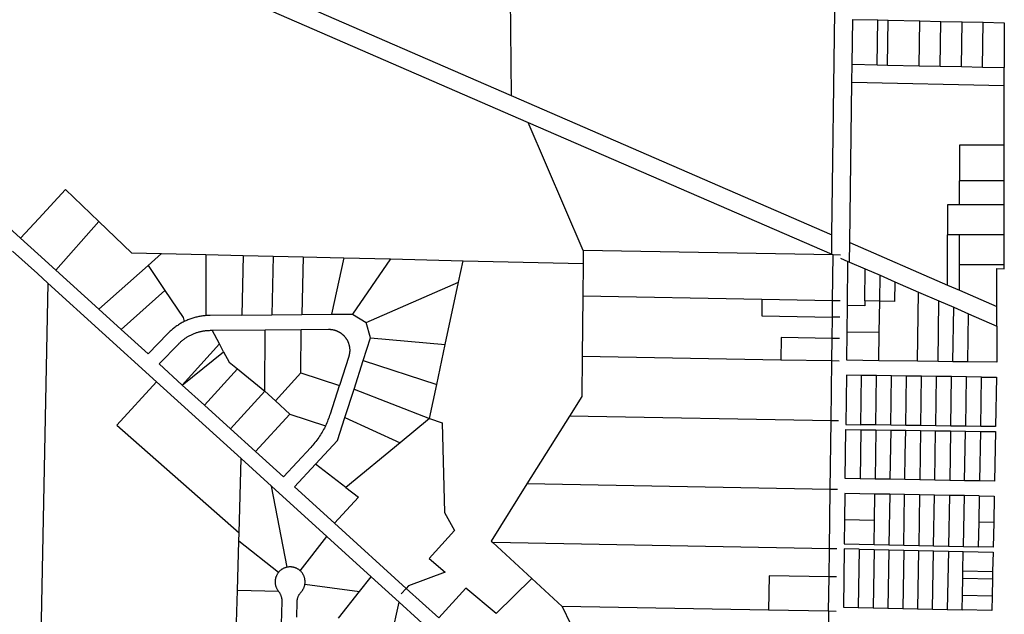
# Model space of a CAD drawing. Header units: feet. Extents: x 1267057 to 1687180, y 137439 to 673336.
# Tile 121 of 159: x 1363599 to 1366888, y 643776 to 645763. Entities that reach past the tile are written whole.
import ezdxf

# ---------------------------------------------------------------- set-up
doc = ezdxf.new("R2010")
doc.units = ezdxf.units.FT
doc.header["$MEASUREMENT"] = 0
doc.layers.add('eatpar', color=32, linetype='Continuous')

msp = doc.modelspace()

# ---------------------------------------------------------------- linework, layer by layer
at = {"layer": 'eatpar'}
for p, q in [((1364097.6, 646007.5), (1365240.6, 645510.2)), ((1364095.5, 645943), (1365298, 645419.9)), ((1365237.2, 645842.5), (1365240.6, 645510.2)), ((1366463.6, 645612.3), (1366465.6, 645762.2)), ((1366465.6, 645762.2), (1366500.1, 645761.5)), ((1366498.1, 645611.6), (1366500.1, 645761.5)), ((1366500.1, 645761.5), (1366605.4, 645759.2)), ((1366603.4, 645609.2), (1366605.4, 645759.2)), ((1366605.4, 645759.2), (1366676, 645757.6)), ((1366674.1, 645607.7), (1366676, 645757.6)), ((1366676, 645757.6), (1366746.8, 645756.1)), ((1366744.8, 645606.1), (1366746.8, 645756.1)), ((1366746.8, 645756.1), (1366817.4, 645754.6)), ((1366815.4, 645604.6), (1366817.4, 645754.6)), ((1366378.9, 645554.1), (1366379.6, 645614.1)), ((1366379.6, 645614.1), (1366463.6, 645612.3)), ((1366463.6, 645612.3), (1366498.1, 645611.6)), ((1366498.1, 645611.6), (1366603.4, 645609.2)), ((1366603.4, 645609.2), (1366674.1, 645607.7)), ((1366674.1, 645607.7), (1366744.8, 645606.1)), ((1366744.8, 645606.1), (1366815.4, 645604.6)), ((1366815.4, 645604.6), (1366888, 645603)), ((1366888, 645542.9), (1366888, 645603)), ((1366372, 645018.1), (1366378.9, 645554.1)), ((1366378.9, 645554.1), (1366888, 645542.9)), ((1366887.9, 645344.2), (1366888, 645542.9)), ((1363602.1, 645033), (1363086.6, 645501.4)), ((1365240.6, 645510.2), (1366312.2, 645044.1)), ((1365481.5, 644991.8), (1365298, 645419.9)), ((1365298, 645419.9), (1366311.4, 644979)), ((1366887.9, 645224.2), (1366887.9, 645344.2)), ((1366887.9, 645224.2), (1366737.9, 645224.1)), ((1366737.9, 645144.1), (1366737.9, 645224.1)), ((1366887.9, 645144.2), (1366887.9, 645224.2)), ((1366887.9, 645144.2), (1366737.9, 645144.1)), ((1366887.9, 645044.2), (1366887.9, 645144.2)), ((1363720.2, 644925.7), (1363863.5, 645088.8)), ((1366311.4, 644979), (1366312.2, 645044.1)), ((1366697.8, 644876.4), (1366697.9, 645044.1)), ((1366737.9, 645044.1), (1366697.9, 645044.1)), ((1366737.8, 644944.1), (1366737.9, 645044.1)), ((1366887.9, 645044.2), (1366737.9, 645044.1)), ((1366887.8, 644944.2), (1366887.9, 645044.2)), ((1366371.1, 644953.1), (1366372, 645018.1)), ((1366372, 645018.1), (1366697.8, 644876.4)), ((1364027.9, 644941.5), (1364072.6, 644981.4)), ((1364072.6, 644981.4), (1364221, 644977.9)), ((1364221, 644977.9), (1364346.1, 644974.9)), ((1364221, 644977.9), (1364221.1, 644774.2)), ((1364346.1, 644974.9), (1364341.1, 644775.8)), ((1364346.1, 644974.9), (1364446.1, 644972.6)), ((1364446.1, 644972.6), (1364441.1, 644776.8)), ((1364446.1, 644972.6), (1364546, 644970.2)), ((1364546, 644970.2), (1364541.2, 644777.7)), ((1364546, 644970.2), (1364681.8, 644967.1)), ((1364681.8, 644967.1), (1364641.2, 644778.6)), ((1364681.8, 644967.1), (1364838.1, 644963.4)), ((1365481.5, 644991.8), (1365481.1, 644948.3)), ((1366316.6, 644976.8), (1365481.5, 644991.8)), ((1366311.4, 644979), (1366316.6, 644976.8)), ((1366314.6, 644823.8), (1366316.6, 644976.8)), ((1366341.4, 644976.3), (1366316.6, 644976.8)), ((1366341.2, 644966.1), (1366365.9, 644955.4)), ((1363863.8, 644795.2), (1364027.9, 644941.5)), ((1364027.9, 644941.5), (1364084.1, 644858.2)), ((1364838.1, 644963.4), (1364711.2, 644779.2)), ((1364838.1, 644963.4), (1365080.6, 644957.7)), ((1365065.2, 644885.6), (1365080.6, 644957.7)), ((1365080.6, 644957.7), (1365481.1, 644948.3)), ((1365481.1, 644948.3), (1365480.1, 644838.9)), ((1366364, 644808), (1366365.9, 644955.4)), ((1366365.9, 644955.4), (1366371.1, 644953.1)), ((1366371.1, 644953.1), (1366423.5, 644930.3)), ((1366887.8, 644944.2), (1366737.8, 644944.1)), ((1366737.8, 644859), (1366737.8, 644944.1)), ((1363863.8, 644795.2), (1363720.2, 644925.7)), ((1366422.1, 644823.7), (1366423.5, 644930.3)), ((1366423.5, 644930.3), (1366472.9, 644908.8)), ((1366471.8, 644822.4), (1366472.9, 644908.8)), ((1366472.9, 644908.8), (1366522.1, 644887.4)), ((1363693.1, 644882.8), (1363667.5, 643613)), ((1364056, 644553.1), (1363693.1, 644882.8)), ((1364756.9, 644751.4), (1365065.2, 644885.6)), ((1365020.9, 644677.6), (1365065.2, 644885.6)), ((1366522.1, 644887.4), (1366601.2, 644852.9)), ((1366697.8, 644876.4), (1366737.8, 644859)), ((1363937.8, 644728), (1364084.1, 644858.2)), ((1365480.1, 644838.9), (1365478.2, 644637.7)), ((1366078.4, 644828.1), (1365480.1, 644838.9)), ((1366598.1, 644621.7), (1366601.2, 644852.9)), ((1366601.2, 644852.9), (1366669.8, 644823.2)), ((1366737.8, 644859), (1366863, 644804.5)), ((1366314.6, 644823.8), (1366078.4, 644828.1)), ((1366313.9, 644768.8), (1366314.6, 644823.8)), ((1366339.4, 644823.4), (1366314.6, 644823.8)), ((1366362.9, 644719.2), (1366364, 644808)), ((1366471.8, 644822.4), (1366422.1, 644823.7)), ((1366470.4, 644717.8), (1366471.8, 644822.4)), ((1366667.1, 644620.8), (1366669.8, 644823.2)), ((1366669.8, 644823.2), (1366719, 644801.8)), ((1366716.6, 644620.1), (1366719, 644801.8)), ((1366719, 644801.8), (1366768, 644780.4)), ((1366863, 644739.1), (1366863, 644804.5)), ((1363937.8, 644728), (1363863.8, 644795.2)), ((1364341.1, 644775.8), (1364441.1, 644776.8)), ((1364441.1, 644776.8), (1364541.2, 644777.7)), ((1364541.2, 644777.7), (1364641.2, 644778.6)), ((1364641.2, 644778.6), (1364711.2, 644779.2)), ((1364711.2, 644779.2), (1364756.9, 644751.4)), ((1366313, 644697.6), (1366313.9, 644768.8)), ((1366338.6, 644768.4), (1366313.9, 644768.8)), ((1366765.9, 644619.4), (1366768, 644780.4)), ((1366768, 644780.4), (1366863, 644739.1)), ((1364770.6, 644699.9), (1364756.9, 644751.4)), ((1364242.4, 644724.9), (1364419.5, 644726.6)), ((1364266.5, 644679.3), (1364242.4, 644724.9)), ((1364418.1, 644521.8), (1364419.5, 644726.6)), ((1364419.5, 644726.6), (1364539.5, 644727.6)), ((1364538.6, 644583.1), (1364539.5, 644727.6)), ((1366470.4, 644717.8), (1366362.9, 644719.2)), ((1366469.2, 644623.5), (1366470.4, 644717.8)), ((1364142.4, 644542.1), (1364266.5, 644679.3)), ((1364280.1, 644653.4), (1364266.5, 644679.3)), ((1364746.2, 644623.7), (1364770.6, 644699.9)), ((1364770.6, 644699.9), (1365020.9, 644677.6)), ((1364992.2, 644543.5), (1365020.9, 644677.6)), ((1366312, 644622.6), (1366313, 644697.6)), ((1366337.8, 644697.2), (1366313, 644697.6)), ((1364142.4, 644542.1), (1364280.1, 644653.4)), ((1366141.8, 644625.7), (1365478.2, 644637.7)), ((1364715.9, 644528.4), (1364746.2, 644623.7)), ((1364746.2, 644623.7), (1364992.2, 644543.5)), ((1366312, 644622.6), (1366141.8, 644625.7)), ((1366309.4, 644422.6), (1366312, 644622.6)), ((1366336.8, 644622.2), (1366312, 644622.6)), ((1366598.1, 644621.7), (1366469.2, 644623.5)), ((1366667.1, 644620.8), (1366598.1, 644621.7)), ((1366716.6, 644620.1), (1366667.1, 644620.8)), ((1366765.9, 644619.4), (1366716.6, 644620.1)), ((1364216.4, 644474.9), (1364326.2, 644596.3)), ((1364326.2, 644596.3), (1364418.1, 644521.8)), ((1364453.9, 644488.8), (1364538.6, 644583.1)), ((1364538.6, 644583.1), (1364667.1, 644540.1)), ((1366408.9, 644409.3), (1366411.1, 644574.3)), ((1366461.2, 644573.6), (1366411.1, 644574.3)), ((1366459.1, 644408.6), (1366461.2, 644573.6)), ((1366511.4, 644572.9), (1366461.2, 644573.6)), ((1366561.5, 644572.2), (1366511.4, 644572.9)), ((1366559.4, 644407.2), (1366561.5, 644572.2)), ((1366611.6, 644571.6), (1366561.5, 644572.2)), ((1366609.5, 644406.5), (1366611.6, 644571.6)), ((1366661.9, 644570.9), (1366611.6, 644571.6)), ((1366659.6, 644405.8), (1366661.9, 644570.9)), ((1366712, 644570.1), (1366661.9, 644570.9)), ((1366709.9, 644405.1), (1366712, 644570.1)), ((1366762.1, 644569.4), (1366712, 644570.1)), ((1366760, 644404.4), (1366762.1, 644569.4)), ((1366812.2, 644568.7), (1366762.1, 644569.4)), ((1364338.5, 644296.3), (1364056, 644553.1)), ((1364216.4, 644474.9), (1364142.4, 644542.1)), ((1364968.1, 644430), (1364992.2, 644543.5)), ((1366810.1, 644403.7), (1366812.2, 644568.7)), ((1364303.9, 644395.3), (1364418.1, 644521.8)), ((1364418.1, 644521.8), (1364453.9, 644488.8)), ((1364685.5, 644433.2), (1364715.9, 644528.4)), ((1364715.9, 644528.4), (1364968.1, 644430)), ((1364303.9, 644395.3), (1364216.4, 644474.9)), ((1364453.9, 644488.8), (1364501.8, 644444.5)), ((1364386.9, 644319.9), (1364501.8, 644444.5)), ((1364501.8, 644444.5), (1364621, 644406.1)), ((1365435.6, 644438.4), (1365292.8, 644211.8)), ((1366309.4, 644422.6), (1365435.6, 644438.4)), ((1364685.5, 644433.2), (1364870.4, 644349.2)), ((1364968.1, 644430), (1364870.4, 644349.2)), ((1366306.4, 644193.4), (1366309.4, 644422.6)), ((1366334.1, 644422.2), (1366309.4, 644422.6)), ((1366459.1, 644408.6), (1366408.9, 644409.3)), ((1366509.2, 644407.9), (1366459.1, 644408.6)), ((1366559.4, 644407.2), (1366509.2, 644407.9)), ((1366609.5, 644406.5), (1366559.4, 644407.2)), ((1366659.6, 644405.8), (1366609.5, 644406.5)), ((1366709.9, 644405.1), (1366659.6, 644405.8)), ((1366760, 644404.4), (1366709.9, 644405.1)), ((1364386.9, 644319.9), (1364303.9, 644395.3)), ((1366408.5, 644392.8), (1366406.2, 644228.9)), ((1366408.5, 644392.8), (1366458.6, 644392.1)), ((1366458.6, 644392.1), (1366456.1, 644227.9)), ((1366458.6, 644392.1), (1366508.6, 644391.4)), ((1366508.6, 644391.4), (1366506.1, 644227)), ((1366508.6, 644391.4), (1366558.6, 644390.8)), ((1366558.6, 644390.8), (1366608.6, 644390.1)), ((1366608.6, 644390.1), (1366605.9, 644225.2)), ((1366608.6, 644390.1), (1366658.6, 644389.4)), ((1366655.8, 644224.3), (1366658.6, 644389.4)), ((1366658.6, 644389.4), (1366708.6, 644388.6)), ((1366708.6, 644388.6), (1366705.6, 644223.4)), ((1366708.6, 644388.6), (1366758.6, 644387.9)), ((1366755.5, 644222.4), (1366758.6, 644387.9)), ((1366758.6, 644387.9), (1366808.6, 644387.2)), ((1366810.1, 644403.7), (1366760, 644404.4)), ((1366808.6, 644387.2), (1366805.4, 644221.6)), ((1364870.4, 644349.2), (1364689.1, 644199.5)), ((1364331.9, 644048.2), (1364338.5, 644296.3)), ((1364439.9, 644204.2), (1364338.5, 644296.3)), ((1364689.1, 644199.5), (1364587.8, 644277.6)), ((1366306.4, 644193.4), (1365292.8, 644211.8)), ((1366456.1, 644227.9), (1366406.2, 644228.9)), ((1366506.1, 644227), (1366456.1, 644227.9)), ((1366556, 644226.1), (1366506.1, 644227)), ((1366605.9, 644225.2), (1366556, 644226.1)), ((1366655.8, 644224.3), (1366605.9, 644225.2)), ((1366705.6, 644223.4), (1366655.8, 644224.3)), ((1366755.5, 644222.4), (1366705.6, 644223.4)), ((1366805.4, 644221.6), (1366755.5, 644222.4)), ((1364624.9, 644036.1), (1364439.9, 644204.2)), ((1364492.6, 643933.4), (1364439.9, 644204.2)), ((1366303.8, 643995.1), (1366306.4, 644193.4)), ((1366331.1, 644193), (1366306.4, 644193.4)), ((1366454.1, 644089.2), (1366455.5, 644177.9)), ((1366505.2, 644177), (1366455.5, 644177.9)), ((1366505.2, 644177), (1366502.8, 644008.2)), ((1366555.1, 644176.1), (1366505.2, 644177)), ((1366552.4, 644007.1), (1366555.1, 644176.1)), ((1366605, 644175.1), (1366555.1, 644176.1)), ((1366605, 644175.1), (1366602.1, 644005.9)), ((1366654.9, 644174.2), (1366605, 644175.1)), ((1366651.9, 644004.8), (1366654.9, 644174.2)), ((1366704.6, 644173.4), (1366654.9, 644174.2)), ((1366704.6, 644173.4), (1366701.5, 644003.7)), ((1366754.5, 644172.4), (1366704.6, 644173.4)), ((1366751.2, 644002.6), (1366754.5, 644172.4)), ((1366804.4, 644171.6), (1366754.5, 644172.4)), ((1366804.4, 644171.6), (1366802.6, 644083.9)), ((1364890.4, 643862.4), (1364650.9, 644080)), ((1366454.1, 644089.2), (1366354.6, 644091.1)), ((1366453, 644009.3), (1366454.1, 644089.2)), ((1366802.6, 644083.9), (1366801, 644001.4)), ((1366852.5, 644082.9), (1366802.6, 644083.9)), ((1364331.1, 644020.3), (1364331.9, 644048.2)), ((1364326.6, 643855.4), (1364331.1, 644020.3)), ((1364463.4, 643915.5), (1364331.1, 644020.3)), ((1364535.9, 643921.5), (1364624.9, 644036.1)), ((1364773, 643901.6), (1364624.9, 644036.1)), ((1366303.8, 643995.1), (1365179.5, 644015.3)), ((1365309.4, 643896), (1365179.5, 644015.3)), ((1366302.5, 643901), (1366303.8, 643995.1)), ((1366328.6, 643994.6), (1366303.8, 643995.1)), ((1366403, 643993.9), (1366400.4, 643798.5)), ((1366403, 643993.9), (1366452.8, 643992.8)), ((1366452.8, 643992.8), (1366449.9, 643797.4)), ((1366452.8, 643992.8), (1366502.5, 643991.7)), ((1366453, 644009.3), (1366502.8, 644008.2)), ((1366502.5, 643991.7), (1366499.5, 643796.2)), ((1366502.5, 643991.7), (1366552.1, 643990.6)), ((1366502.8, 644008.2), (1366552.4, 644007.1)), ((1366552.1, 643990.6), (1366549, 643795.1)), ((1366552.1, 643990.6), (1366601.9, 643989.4)), ((1366552.4, 644007.1), (1366602.1, 644005.9)), ((1366601.9, 643989.4), (1366598.5, 643794.1)), ((1366601.9, 643989.4), (1366651.5, 643988.3)), ((1366602.1, 644005.9), (1366651.9, 644004.8)), ((1366648.1, 643792.9), (1366651.5, 643988.3)), ((1366651.5, 643988.3), (1366701.2, 643987.2)), ((1366651.9, 644004.8), (1366701.5, 644003.7)), ((1366701.2, 643987.2), (1366697.6, 643791.8)), ((1366701.2, 643987.2), (1366751, 643986.1)), ((1366701.5, 644003.7), (1366751.2, 644002.6)), ((1366749.8, 643920.8), (1366751, 643986.1)), ((1366751.2, 644002.6), (1366801, 644001.4)), ((1366749.2, 643896.4), (1366749.8, 643920.8)), ((1366749.8, 643920.8), (1366849, 643918.5)), ((1366849, 643918.5), (1366848.5, 643894.1)), ((1364733.9, 643852.1), (1364773, 643901.6)), ((1364866.9, 643816.3), (1364773, 643901.6)), ((1365411.6, 643802.1), (1365309.4, 643896)), ((1366301, 643786), (1366302.5, 643901)), ((1366327.4, 643900.6), (1366302.5, 643901)), ((1366748.1, 643839.5), (1366749.2, 643896.4)), ((1366749.2, 643896.4), (1366848.5, 643894.1)), ((1366848.5, 643894.1), (1366847.4, 643837.3)), ((1364323.8, 643748.5), (1364326.6, 643855.4)), ((1364464.1, 643852.2), (1364326.6, 643855.4)), ((1364551.9, 643876.6), (1364733.9, 643852.1)), ((1364663.9, 643763.3), (1364733.9, 643852.1)), ((1364890.4, 643862.4), (1364873.5, 643844)), ((1364999, 643763.8), (1364890.4, 643862.4)), ((1364835.1, 643671.9), (1364866.9, 643816.3)), ((1365003.4, 643692.2), (1364866.9, 643816.3)), ((1366747.2, 643790.7), (1366748.1, 643839.5)), ((1366748.1, 643839.5), (1366847.4, 643837.3)), ((1366100.9, 643789.6), (1365411.6, 643802.1)), ((1365411.6, 643802.1), (1365439.4, 643744.3)), ((1366301, 643786), (1366100.9, 643789.6)), ((1366325.9, 643785.6), (1366301, 643786)), ((1366400.4, 643798.5), (1366449.9, 643797.4)), ((1366449.9, 643797.4), (1366499.5, 643796.2)), ((1366499.5, 643796.2), (1366549, 643795.1)), ((1366549, 643795.1), (1366598.5, 643794.1)), ((1366598.5, 643794.1), (1366648.1, 643792.9)), ((1366648.1, 643792.9), (1366697.6, 643791.8)), ((1366697.6, 643791.8), (1366747.2, 643790.7))]:
    msp.add_line(p, q, dxfattribs=at)
for points in [[(1366312.2, 645044.1), (1366322, 645790.1), (1366322.6, 645816.8)], [(1366379.6, 645614.1), (1366381.6, 645764.1), (1366465.6, 645762.2)], [(1366817.4, 645754.6), (1366888, 645753), (1366888, 645603)], [(1366887.9, 645344.2), (1366737.9, 645344.1), (1366737.9, 645224.1)], [(1363602.1, 645033), (1363662.6, 645098.6), (1363752.2, 645195.6), (1363863.5, 645088.8)], [(1366737.9, 645144.1), (1366697.9, 645144.1), (1366697.9, 645044.1)], [(1363863.5, 645088.8), (1363972.9, 644983.7), (1364072.6, 644981.4)], [(1363720.2, 644925.7), (1363659.9, 644980.5), (1363602.1, 645033)], [(1363693.1, 644882.8), (1363658.4, 644914.3), (1363575.2, 644989.9)], [(1366863, 644804.5), (1366863, 644931.3), (1366887.8, 644930.8), (1366887.8, 644944.2)], [(1366522.1, 644887.4), (1366521.2, 644821.1), (1366471.8, 644822.4)], [(1364084.1, 644858.2), (1364145.1, 644768.1), (1364148.2, 644753.9)], [(1366078.4, 644828.1), (1366077.6, 644773.1), (1366313.9, 644768.8)], [(1366422.1, 644823.7), (1366421.9, 644807.2), (1366364, 644808)], [(1364221.1, 644774.2), (1364218.1, 644773.9), (1364214.6, 644773.6), (1364211.2, 644773.1), (1364207.8, 644772.7), (1364204.2, 644772.1), (1364200.9, 644771.5), (1364197.4, 644770.9), (1364194, 644770.1), (1364190.6, 644769.3), (1364187.2, 644768.5), (1364183.9, 644767.6), (1364180.5, 644766.6), (1364177.1, 644765.6), (1364173.9, 644764.5), (1364170.5, 644763.4), (1364167.2, 644762.2), (1364164, 644760.9), (1364160.8, 644759.6), (1364157.5, 644758.2), (1364154.4, 644756.8), (1364151.2, 644755.4), (1364148.2, 644753.9)], [(1364341.1, 644775.8), (1364235.5, 644774.9), (1364232, 644774.8), (1364228.6, 644774.7), (1364225.1, 644774.5), (1364221.1, 644774.2)], [(1364148.2, 644753.9), (1364145, 644752.2), (1364141.9, 644750.6), (1364138.9, 644748.9), (1364135.8, 644747.2), (1364132.8, 644745.4), (1364129.9, 644743.5), (1364126.9, 644741.6), (1364124, 644739.7), (1364121.1, 644737.6), (1364118.4, 644735.6), (1364115.5, 644733.5), (1364112.8, 644731.4), (1364110.1, 644729.1), (1364107.4, 644726.9), (1364104.8, 644724.6), (1364102.2, 644722.2), (1364099.6, 644719.9), (1364097.1, 644717.5), (1364094.6, 644715), (1364093.9, 644714.2), (1364027.9, 644646.2), (1363937.8, 644728)], [(1366863, 644739.1), (1366863, 644618), (1366765.9, 644619.4)], [(1364142.4, 644542.1), (1364064.9, 644612.5), (1364130.4, 644680), (1364132.2, 644681.8), (1364134.1, 644683.6), (1364136, 644685.4), (1364138, 644687.2), (1364139.9, 644688.9), (1364141.9, 644690.6), (1364144, 644692.2), (1364146, 644693.8), (1364148.1, 644695.4), (1364150.2, 644696.9), (1364152.4, 644698.4), (1364154.5, 644699.9), (1364156.8, 644701.4), (1364159, 644702.8), (1364161.2, 644704.1), (1364163.5, 644705.4), (1364165.8, 644706.7), (1364168, 644707.9), (1364170.4, 644709.1), (1364172.8, 644710.2), (1364175.1, 644711.4), (1364177.5, 644712.4), (1364179.9, 644713.4), (1364182.4, 644714.4), (1364184.8, 644715.4), (1364187.2, 644716.2), (1364189.8, 644717.1), (1364192.2, 644717.9), (1364194.8, 644718.7), (1364197.2, 644719.4), (1364199.8, 644720.1), (1364202.2, 644720.7), (1364204.9, 644721.3), (1364207.4, 644721.9), (1364210, 644722.4), (1364212.5, 644722.8), (1364215.1, 644723.2), (1364217.8, 644723.6), (1364220.4, 644723.9), (1364223, 644724.2), (1364225.5, 644724.4), (1364228.1, 644724.6), (1364230.8, 644724.8), (1364233.4, 644724.8), (1364236, 644724.9), (1364242.4, 644724.9)], [(1364539.5, 644727.6), (1364630.9, 644728.4), (1364632.4, 644728.4), (1364633.6, 644728.4), (1364634.8, 644728.4), (1364636, 644728.3), (1364637.2, 644728.2), (1364638.5, 644728.1), (1364639.6, 644727.9), (1364640.9, 644727.8), (1364642.1, 644727.6), (1364643.2, 644727.4), (1364644.5, 644727.2), (1364645.8, 644727), (1364646.9, 644726.8), (1364648.1, 644726.4), (1364649.2, 644726.1), (1364650.5, 644725.8), (1364651.6, 644725.5), (1364652.8, 644725.1), (1364654, 644724.8), (1364655.1, 644724.3), (1364656.2, 644723.9), (1364657.4, 644723.5), (1364658.5, 644723), (1364659.6, 644722.5), (1364660.8, 644722), (1364661.9, 644721.5), (1364663, 644721), (1364664, 644720.4), (1364665.1, 644719.8), (1364666.2, 644719.2), (1364667.2, 644718.6), (1364668.2, 644718), (1364669.4, 644717.3), (1364670.4, 644716.7), (1364671.4, 644716), (1364672.4, 644715.2), (1364673.4, 644714.6), (1364674.4, 644713.8), (1364675.2, 644713.1), (1364676.2, 644712.3), (1364677.1, 644711.5), (1364678.1, 644710.7), (1364679, 644709.9), (1364679.9, 644709.1), (1364680.8, 644708.2), (1364681.6, 644707.3), (1364682.5, 644706.4), (1364683.2, 644705.6), (1364684.1, 644704.6), (1364684.9, 644703.7), (1364685.6, 644702.8), (1364686.5, 644701.8), (1364687.2, 644700.9), (1364687.9, 644699.9), (1364688.6, 644698.9), (1364689.4, 644697.9), (1364690, 644696.9), (1364690.6, 644695.8), (1364691.4, 644694.8), (1364692, 644693.8), (1364692.5, 644692.7), (1364693.1, 644691.6), (1364693.8, 644690.6), (1364694.2, 644689.4), (1364694.8, 644688.4), (1364695.2, 644687.2), (1364695.8, 644686.1), (1364696.2, 644685), (1364696.8, 644683.9), (1364697.1, 644682.7), (1364697.6, 644681.6), (1364698, 644680.4), (1364698.4, 644679.2), (1364698.8, 644678.1), (1364699, 644676.9), (1364699.4, 644675.8), (1364699.6, 644674.6), (1364699.9, 644673.3), (1364700.1, 644672.1), (1364700.4, 644670.9), (1364700.6, 644669.8), (1364700.8, 644668.6), (1364700.9, 644667.3), (1364701.1, 644666.1), (1364701.2, 644664.9), (1364701.2, 644663.7), (1364701.4, 644662.4), (1364701.5, 644661.2), (1364701.5, 644660), (1364701.5, 644658.8), (1364701.5, 644657.6), (1364701.5, 644656.4), (1364701.4, 644655.1), (1364701.4, 644653.9), (1364701.2, 644652.7), (1364701.1, 644651.5), (1364701, 644650.2), (1364700.9, 644649.1), (1364700.8, 644647.8), (1364700.5, 644646.6), (1364700.2, 644645.4), (1364700, 644644.2), (1364699.8, 644643.1), (1364699.5, 644641.9), (1364699.2, 644640.7), (1364698.9, 644639.5), (1364698.5, 644638.3), (1364698.1, 644637.1), (1364667.1, 644540.1)], [(1366313, 644697.6), (1366142.8, 644700.7), (1366141.8, 644625.7)], [(1366469.2, 644623.5), (1366361.6, 644625), (1366362.9, 644719.2)], [(1364280.1, 644653.4), (1364298.4, 644618.9), (1364326.2, 644596.3)], [(1365478.2, 644637.7), (1365477, 644504.1), (1365435.6, 644438.4)], [(1366411.1, 644574.3), (1366360.9, 644575), (1366358.8, 644410), (1366408.9, 644409.3)], [(1366509.2, 644407.9), (1366510.2, 644490.4), (1366511.4, 644572.9)], [(1364056, 644553.1), (1363924, 644408.1), (1364331.9, 644048.2)], [(1364621, 644406.1), (1364621.5, 644407.1), (1364623.8, 644411.8), (1364625.9, 644416.6), (1364628, 644421.4), (1364630, 644426.2), (1364631.9, 644431.1), (1364633.8, 644436.1), (1364635.4, 644441), (1364637.2, 644446.2), (1364667.1, 644540.1)], [(1366812.2, 644568.7), (1366862.4, 644568), (1366859, 644403), (1366810.1, 644403.7)], [(1364621, 644406.1), (1364619.2, 644402.4), (1364616.9, 644397.8), (1364614.4, 644393.1), (1364611.8, 644388.6), (1364609.1, 644384.1), (1364606.4, 644379.6), (1364603.6, 644375.1), (1364600.8, 644370.8), (1364597.9, 644366.4), (1364594.8, 644362.2), (1364591.8, 644357.9), (1364588.5, 644353.8), (1364585.2, 644349.7), (1364582, 644345.6), (1364578.6, 644341.6), (1364575.1, 644337.7), (1364571.6, 644333.8), (1364480.2, 644235.1), (1364386.9, 644319.9)], [(1364587.8, 644277.6), (1364661.1, 644357), (1364685.5, 644433.2)], [(1364968.1, 644430), (1365010.6, 644415.2), (1365018.5, 644115.9), (1365051.8, 644055.4), (1364966.6, 643961.8), (1365020.5, 643917.1), (1364897.6, 643870.6), (1364890.4, 643862.4)], [(1366406.2, 644228.9), (1366356.4, 644229.8), (1366358.5, 644393.5), (1366408.5, 644392.8)], [(1366556, 644226.1), (1366557.2, 644308.4), (1366558.6, 644390.8)], [(1366808.6, 644387.2), (1366858.6, 644386.5), (1366855.2, 644220.6), (1366805.4, 644221.6)], [(1364650.9, 644080), (1364517.2, 644201.4), (1364587.8, 644277.6)], [(1365292.8, 644211.8), (1365173.9, 644020.5), (1365179.5, 644015.3)], [(1364689.1, 644199.5), (1364730.5, 644167.6), (1364650.9, 644080)], [(1366455.5, 644177.9), (1366355.8, 644179.8), (1366354.6, 644091.1)], [(1366804.4, 644171.6), (1366854.2, 644170.6), (1366852.5, 644082.9)], [(1366354.6, 644091.1), (1366353.6, 644011.6), (1366453, 644009.3)], [(1366852.5, 644082.9), (1366850.8, 644000.3), (1366801, 644001.4)], [(1366403, 643993.9), (1366353.4, 643995.1), (1366350.8, 643799.6), (1366400.4, 643798.5)], [(1366751, 643986.1), (1366850.4, 643983.8), (1366849, 643918.5)], [(1364463.4, 643915.5), (1364462.5, 643914.4), (1364461.5, 643912.9), (1364460.5, 643911.5), (1364459.6, 643910), (1364458.8, 643908.5), (1364457.9, 643907), (1364457.1, 643905.4), (1364456.5, 643903.8), (1364455.8, 643902.2), (1364455.2, 643900.6), (1364454.6, 643898.9), (1364454.2, 643897.2), (1364453.8, 643895.5), (1364453.4, 643893.8), (1364453.1, 643892.1), (1364452.9, 643890.4), (1364452.6, 643888.6), (1364452.6, 643886.9), (1364452.5, 643885.1), (1364452.5, 643883.4), (1364452.6, 643881.6), (1364452.8, 643879.9), (1364452.9, 643878.2), (1364453.1, 643876.4), (1364453.4, 643874.8), (1364453.8, 643873), (1364454.2, 643871.3), (1364454.8, 643869.6), (1364455.2, 643868), (1364455.9, 643866.4), (1364456.5, 643864.8), (1364457.2, 643863.1), (1364458, 643861.6), (1364458.8, 643860.1), (1364459.6, 643858.5), (1364460.6, 643857.1), (1364461.6, 643855.6), (1364462.6, 643854.2), (1364464.1, 643852.2)], [(1364492.6, 643933.4), (1364491.2, 643933), (1364489.5, 643932.6), (1364487.9, 643932.1), (1364486.1, 643931.6), (1364484.5, 643931), (1364482.9, 643930.3), (1364481.4, 643929.6), (1364479.8, 643928.9), (1364478.2, 643928), (1364476.8, 643927.1), (1364475.2, 643926.2), (1364473.8, 643925.2), (1364472.4, 643924.2), (1364471, 643923.1), (1364469.6, 643922), (1364468.4, 643920.9), (1364467.1, 643919.6), (1364465.9, 643918.4), (1364464.8, 643917.1), (1364463.4, 643915.5)], [(1364535.9, 643921.5), (1364533.9, 643923.2), (1364532.5, 643924.2), (1364531.1, 643925.3), (1364529.8, 643926.2), (1364528.2, 643927.2), (1364526.8, 643928.1), (1364525.1, 643928.9), (1364523.6, 643929.6), (1364522, 643930.4), (1364520.4, 643931), (1364518.8, 643931.6), (1364517.1, 643932.1), (1364515.4, 643932.6), (1364513.8, 643933.1), (1364512, 643933.4), (1364510.2, 643933.7), (1364508.5, 643933.9), (1364506.9, 643934.1), (1364505.1, 643934.2), (1364503.4, 643934.3), (1364501.6, 643934.3), (1364499.9, 643934.2), (1364498.1, 643934.1), (1364496.4, 643933.9), (1364494.6, 643933.7), (1364492.6, 643933.4)], [(1364551.9, 643876.6), (1364552.1, 643878.2), (1364552.4, 643880), (1364552.4, 643881.8), (1364552.5, 643883.5), (1364552.5, 643885.2), (1364552.4, 643887), (1364552.2, 643888.7), (1364552.1, 643890.4), (1364551.9, 643892.2), (1364551.6, 643893.9), (1364551.2, 643895.6), (1364550.8, 643897.3), (1364550.2, 643899), (1364549.8, 643900.6), (1364549.1, 643902.2), (1364548.5, 643903.9), (1364547.8, 643905.5), (1364547, 643907.1), (1364546.2, 643908.6), (1364545.4, 643910.1), (1364544.4, 643911.6), (1364543.4, 643913), (1364542.4, 643914.4), (1364541.4, 643915.8), (1364540.2, 643917.1), (1364539, 643918.4), (1364537.9, 643919.7), (1364535.9, 643921.5)], [(1365309.4, 643896), (1365191, 643778.2), (1365089, 643862.9), (1364999, 643763.8)], [(1366302.5, 643901), (1366102.4, 643904.6), (1366100.9, 643789.6)], [(1364473.8, 643743.2), (1364475.8, 643818.9), (1364475.8, 643820.6), (1364475.8, 643822.4), (1364475.6, 643824.1), (1364475.4, 643825.9), (1364475.2, 643827.6), (1364474.9, 643829.3), (1364474.6, 643831.1), (1364474.1, 643832.8), (1364473.8, 643834.4), (1364473.1, 643836.1), (1364472.6, 643837.8), (1364472, 643839.4), (1364471.2, 643840.9), (1364470.5, 643842.5), (1364469.8, 643844.1), (1364468.9, 643845.6), (1364468, 643847.1), (1364467, 643848.6), (1364466, 643849.9), (1364464.9, 643851.4), (1364464.1, 643852.2)], [(1364524.4, 643766), (1364525.8, 643817.6), (1364525.9, 643818.8), (1364525.9, 643820.5), (1364526.1, 643822.2), (1364526.4, 643823.9), (1364526.6, 643825.7), (1364527, 643827.4), (1364527.5, 643829.1), (1364527.9, 643830.8), (1364528.5, 643832.4), (1364529, 643834.1), (1364529.8, 643835.7), (1364530.4, 643837.2), (1364531.1, 643838.9), (1364532, 643840.4), (1364532.9, 643841.9), (1364533.8, 643843.4), (1364534.8, 643844.8), (1364535.8, 643846.2), (1364536.9, 643847.6), (1364538, 643848.9), (1364539.1, 643850.2), (1364540.2, 643851.6), (1364541.4, 643852.9), (1364542.5, 643854.2), (1364543.5, 643855.7), (1364544.5, 643857.1), (1364545.4, 643858.6), (1364546.2, 643860.1), (1364547.1, 643861.6), (1364547.9, 643863.2), (1364548.5, 643864.8), (1364549.2, 643866.4), (1364549.8, 643868.1), (1364550.4, 643869.8), (1364550.8, 643871.4), (1364551.2, 643873.1), (1364551.6, 643874.8), (1364551.9, 643876.6)], [(1366847.4, 643837.3), (1366846.4, 643788.4), (1366747.2, 643790.7)], [(1366301, 643786), (1366294.8, 643298.3), (1366319.2, 643280.2)]]:
    msp.add_lwpolyline(points, dxfattribs=at)

doc.saveas('drawing.dxf')
